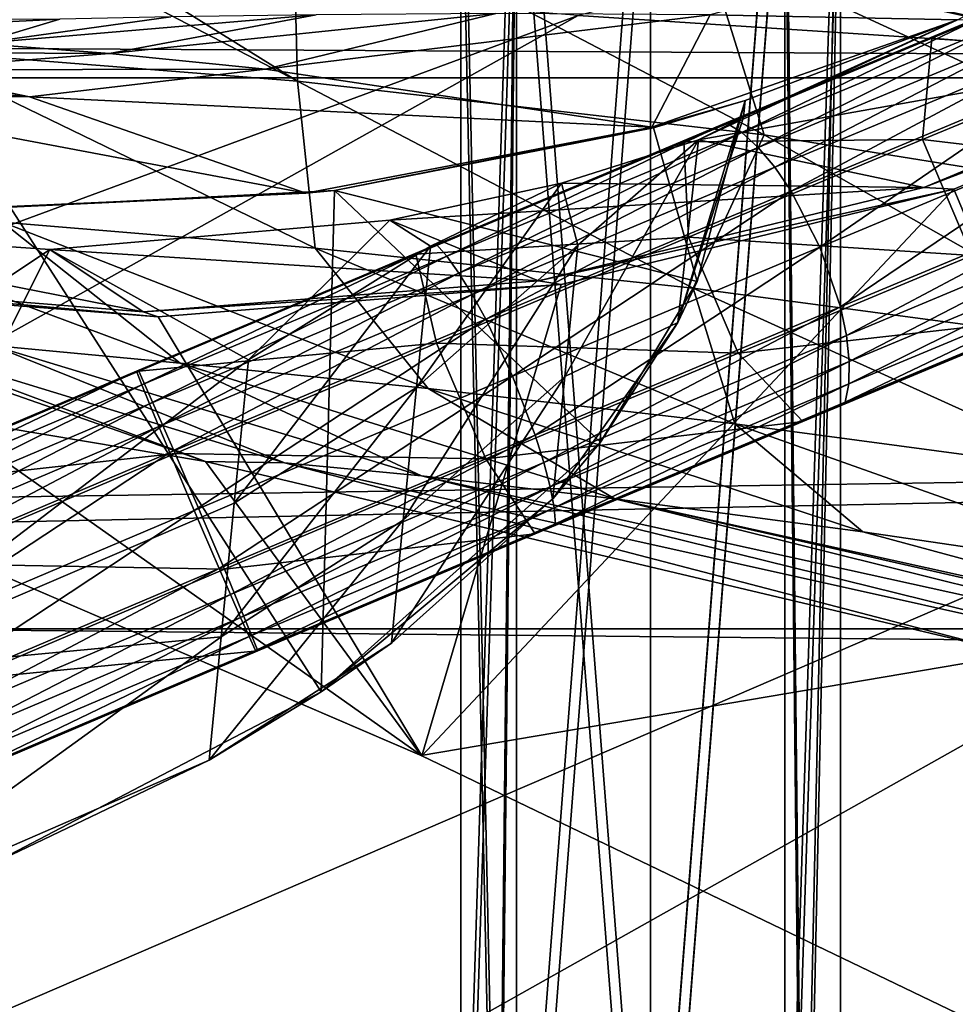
# Model space of a CAD drawing. Header units: metres. Extents: x -1204 to 0, y -809 to 0.
# Tile 33 of 145: x -925 to -888, y -117 to -78. Entities that reach past the tile are written whole.
import ezdxf

# ---------------------------------------------------------------- set-up
doc = ezdxf.new("R2010")
doc.units = ezdxf.units.M

msp = doc.modelspace()

# ---------------------------------------------------------------- linework, layer by layer
at = {"layer": 'top'}
for points in [[(-862.974609, -83.479378, 222.794266), (-895.673401, -76.271492, 214.95517), (-859.650696, -52.277069, 223.700287)], [(-931.920776, -71.358063, 439.589508), (-914.168091, -80.596458, 435.324982), (-929.615479, -79.364227, 465.180298)], [(-931.920776, -71.358063, 439.589508), (-928.630615, -71.597519, 434.043335), (-914.168091, -80.596458, 435.324982)], [(-928.630615, -71.597519, 434.043335), (-914.357788, -72.947975, 412.318939), (-914.168091, -80.596458, 435.324982)], [(-897.850769, -77.974174, 837.661316), (-888.07782, -78.172989, 761.559387), (-876.735352, -72.235176, 761.559387)], [(-914.168091, -80.596458, 435.324982), (-914.357788, -72.947975, 412.318939), (-895.718628, -82.719215, 406.457458)], [(-914.357788, -72.947975, 412.318939), (-898.093079, -75.131729, 391.196472), (-895.718628, -82.719215, 406.457458)], [(-895.718628, -82.719215, 406.457458), (-898.093079, -75.131729, 391.196472), (-874.059265, -86.200111, 378.789307)], [(-898.093079, -75.131729, 391.196472), (-882.227478, -77.952148, 373.4104), (-874.059265, -86.200111, 378.789307)], [(-895.673401, -76.271492, 214.95517), (-863.286255, -83.262291, 260.116638), (-896.663208, -75.836739, 318.143036)], [(-896.663208, -75.836739, 318.143036), (-863.286255, -83.262291, 260.116638), (-864.019165, -82.581322, 318.143005)], [(-864.019165, -82.581322, 318.143005), (-864.786804, -81.868347, 356.350983), (-896.663208, -75.836739, 318.143036)], [(-864.786804, -81.868347, 356.350983), (-882.227478, -77.952148, 373.4104), (-896.663208, -75.836739, 318.143036)], [(-895.673401, -76.271492, 214.95517), (-862.974609, -83.479378, 222.794266), (-863.286255, -83.262291, 260.116638)], [(-926.774048, -79.112175, 1069.218262), (-923.559631, -78.138771, 1146.315063), (-934.25238, -78.671654, 1223.834351)], [(-934.25238, -78.671654, 1223.834351), (-923.559631, -78.138771, 1146.315063), (-926.611511, -78.158653, 1223.690308)], [(-913.434448, -77.967552, 991.777649), (-926.774048, -79.112175, 1069.218262), (-921.596924, -79.500069, 991.996948)], [(-913.434448, -77.967552, 991.777649), (-919.172058, -78.057388, 1069.00415), (-926.774048, -79.112175, 1069.218262)], [(-919.172058, -78.057388, 1069.00415), (-923.559631, -78.138771, 1146.315063), (-926.774048, -79.112175, 1069.218262)], [(-906.332275, -77.922142, 914.655945), (-921.596924, -79.500069, 991.996948), (-915.435852, -80.122093, 914.859131)], [(-906.332275, -77.922142, 914.655945), (-913.434448, -77.967552, 991.777649), (-921.596924, -79.500069, 991.996948)], [(-897.850769, -77.974174, 837.661316), (-906.332275, -77.922142, 914.655945), (-915.435852, -80.122093, 914.859131)], [(-915.435852, -80.122093, 914.859131), (-900.159302, -82.420319, 761.559509), (-897.850769, -77.974174, 837.661316)], [(-900.159302, -82.420319, 761.559509), (-888.07782, -78.172989, 761.559387), (-897.850769, -77.974174, 837.661316)], [(-900.159302, -82.420319, 761.559509), (-896.466858, -81.35936, 760.978027), (-888.07782, -78.172989, 761.559387)], [(-900.159302, -82.420319, 761.559509), (-896.466858, -81.35936, 760.978027), (-888.07782, -78.172989, 761.559387)], [(-888.07782, -78.172989, 761.559387), (-896.544006, -82.022156, 750.049683), (-898.32312, -82.90889, 744.246765)], [(-898.32312, -82.90889, 744.246765), (-874.940002, -78.748993, 673.399597), (-888.07782, -78.172989, 761.559387)], [(-888.07782, -78.172989, 761.559387), (-896.544006, -82.022156, 750.049683), (-898.32312, -82.90889, 744.246765)], [(-898.32312, -82.90889, 744.246765), (-874.940002, -78.748993, 673.399597), (-888.07782, -78.172989, 761.559387)], [(-896.466858, -81.35936, 760.978027), (-896.544006, -82.022156, 750.049683), (-888.07782, -78.172989, 761.559387)], [(-896.466858, -81.35936, 760.978027), (-896.544006, -82.022156, 750.049683), (-888.07782, -78.172989, 761.559387)], [(-889.407471, -84.802269, 673.247742), (-874.940002, -78.748993, 673.399597), (-898.32312, -82.90889, 744.246765)], [(-889.407471, -84.802269, 673.247742), (-874.940002, -78.748993, 673.399597), (-898.32312, -82.90889, 744.246765)], [(-888.231506, -84.86824, 664.180969), (-873.500305, -78.700768, 664.342468), (-889.407471, -84.802269, 673.247742)], [(-873.500305, -78.700768, 664.342468), (-874.940002, -78.748993, 673.399597), (-889.407471, -84.802269, 673.247742)], [(-888.231506, -84.86824, 664.180969), (-873.500305, -78.700768, 664.342468), (-889.407471, -84.802269, 673.247742)], [(-873.500305, -78.700768, 664.342468), (-874.940002, -78.748993, 673.399597), (-889.407471, -84.802269, 673.247742)], [(-873.500305, -78.700768, 664.342468), (-888.231506, -84.86824, 664.180969), (-871.09552, -125.626617, 663.113525)], [(-921.596924, -79.500069, 991.996948), (-926.774048, -79.112175, 1069.218262), (-934.468628, -79.433853, 1069.438477)], [(-925.826721, -86.164085, 496.459656), (-929.615479, -79.364227, 465.180298), (-913.471191, -87.20356, 465.506256)], [(-929.615479, -79.364227, 465.180298), (-914.168091, -80.596458, 435.324982), (-913.471191, -87.20356, 465.506256)], [(-929.905518, -80.143539, 992.223694), (-921.596924, -79.500069, 991.996948), (-934.468628, -79.433853, 1069.438477)], [(-915.435852, -80.122093, 914.859131), (-921.596924, -79.500069, 991.996948), (-929.905518, -80.143539, 992.223694)], [(-929.905518, -80.143539, 992.223694), (-938.249207, -79.886971, 992.454773), (-924.763794, -81.216476, 915.07019)], [(-938.249207, -79.886971, 992.454773), (-934.168762, -81.186844, 915.285767), (-924.763794, -81.216476, 915.07019)], [(-924.763794, -81.216476, 915.07019), (-915.435852, -80.122093, 914.859131), (-929.905518, -80.143539, 992.223694)], [(-900.159302, -82.420319, 761.559509), (-915.435852, -80.122093, 914.859131), (-924.763794, -81.216476, 915.07019)], [(-913.471191, -87.20356, 465.506256), (-914.168091, -80.596458, 435.324982), (-898.522461, -88.781502, 435.495728)], [(-914.168091, -80.596458, 435.324982), (-895.718628, -82.719215, 406.457458), (-898.522461, -88.781502, 435.495728)], [(-924.763794, -81.216476, 915.07019), (-934.168762, -81.186844, 915.285767), (-913.841614, -85.027107, 761.559509)], [(-934.168762, -81.186844, 915.285767), (-925.536072, -85.55394, 761.559509), (-913.841614, -85.027107, 761.559509)], [(-913.841614, -85.027107, 761.559509), (-900.159302, -82.420319, 761.559509), (-924.763794, -81.216476, 915.07019)], [(-900.100159, -82.436279, 760.940552), (-896.466858, -81.35936, 760.978027), (-900.159302, -82.420319, 761.559509)], [(-900.100159, -82.436279, 760.940552), (-896.466858, -81.35936, 760.978027), (-900.159302, -82.420319, 761.559509)], [(-898.366211, -88.517845, 760.78656), (-896.466858, -81.35936, 760.978027), (-900.100159, -82.436279, 760.940552)], [(-899.130859, -90.138184, 750.049683), (-896.466858, -81.35936, 760.978027), (-898.366211, -88.517845, 760.78656)], [(-899.130859, -90.138184, 750.049683), (-896.544006, -82.022156, 750.049683), (-896.466858, -81.35936, 760.978027)], [(-896.544006, -82.022156, 750.049683), (-899.130859, -90.138184, 750.049683), (-898.32312, -82.90889, 744.246765)], [(-900.159302, -82.420319, 761.559509), (-913.841614, -85.027107, 761.559509), (-912.698425, -84.923927, 760.843201)], [(-900.159302, -82.420319, 761.559509), (-913.841614, -85.027107, 761.559509), (-912.698425, -84.923927, 760.843201)], [(-912.698425, -84.923927, 760.843201), (-900.100159, -82.436279, 760.940552), (-900.159302, -82.420319, 761.559509)], [(-912.698425, -84.923927, 760.843201), (-900.100159, -82.436279, 760.940552), (-900.159302, -82.420319, 761.559509)], [(-912.698425, -84.923927, 760.843201), (-898.366211, -88.517845, 760.78656), (-900.100159, -82.436279, 760.940552)], [(-898.522461, -88.781502, 435.495728), (-895.718628, -82.719215, 406.457458), (-880.871521, -91.137505, 406.523804)], [(-895.718628, -82.719215, 406.457458), (-874.059265, -86.200111, 378.789307), (-880.871521, -91.137505, 406.523804)], [(-903.738403, -84.627869, 738.237732), (-889.407471, -84.802269, 673.247742), (-898.32312, -82.90889, 744.246765)], [(-903.738403, -84.627869, 738.237732), (-898.32312, -82.90889, 744.246765), (-903.090393, -87.074104, 741.009949)], [(-903.738403, -84.627869, 738.237732), (-889.407471, -84.802269, 673.247742), (-898.32312, -82.90889, 744.246765)], [(-899.130859, -90.138184, 750.049683), (-903.605042, -92.265915, 745.342041), (-898.32312, -82.90889, 744.246765)], [(-898.32312, -82.90889, 744.246765), (-903.605042, -92.265915, 745.342041), (-903.090393, -87.074104, 741.009949)], [(-949.184021, -84.660172, 628.364502), (-917.805542, -95.626122, 628.364624), (-948.163696, -90.535782, 628.364624)], [(-917.805542, -95.626122, 628.364624), (-949.184021, -84.660172, 628.364502), (-931.185425, -90.641418, 594.767822)], [(-903.738403, -84.627869, 738.237732), (-910.516174, -86.08477, 733.679016), (-889.407471, -84.802269, 673.247742)], [(-910.516174, -86.08477, 733.679016), (-903.738403, -84.627869, 738.237732), (-908.912292, -87.11869, 735.675476)], [(-903.738403, -84.627869, 738.237732), (-910.516174, -86.08477, 733.679016), (-889.407471, -84.802269, 673.247742)], [(-910.516174, -86.08477, 733.679016), (-904.643616, -88.490181, 673.157898), (-889.407471, -84.802269, 673.247742)], [(-910.516174, -86.08477, 733.679016), (-904.643616, -88.490181, 673.157898), (-889.407471, -84.802269, 673.247742)], [(-908.912292, -87.11869, 735.675476), (-903.738403, -84.627869, 738.237732), (-909.466125, -92.705795, 740.06781)], [(-903.738403, -84.627869, 738.237732), (-903.090393, -87.074104, 741.009949), (-909.466125, -92.705795, 740.06781)], [(-889.407471, -84.802269, 673.247742), (-904.643616, -88.490181, 673.157898), (-888.231506, -84.86824, 664.180969)], [(-889.407471, -84.802269, 673.247742), (-904.643616, -88.490181, 673.157898), (-888.231506, -84.86824, 664.180969)], [(-913.841614, -85.027107, 761.559509), (-925.536072, -85.55394, 761.559509), (-925.529907, -85.582451, 760.792908)], [(-913.841614, -85.027107, 761.559509), (-925.536072, -85.55394, 761.559509), (-925.529907, -85.582451, 760.792908)], [(-913.841614, -85.027107, 761.559509), (-925.529907, -85.582451, 760.792908), (-912.698425, -84.923927, 760.843201)], [(-913.234436, -104.738525, 760.3255), (-912.698425, -84.923927, 760.843201), (-925.529907, -85.582451, 760.792908)], [(-913.841614, -85.027107, 761.559509), (-925.529907, -85.582451, 760.792908), (-912.698425, -84.923927, 760.843201)], [(-913.234436, -104.738525, 760.3255), (-902.194092, -94.870857, 760.611145), (-912.698425, -84.923927, 760.843201)], [(-902.194092, -94.870857, 760.611145), (-898.366211, -88.517845, 760.78656), (-912.698425, -84.923927, 760.843201)], [(-871.09552, -125.626617, 663.113525), (-888.231506, -84.86824, 664.180969), (-909.255432, -107.266304, 663.59436)], [(-888.231506, -84.86824, 664.180969), (-903.751221, -88.636795, 664.082275), (-909.255432, -107.266304, 663.59436)], [(-904.643616, -88.490181, 673.157898), (-903.751221, -88.636795, 664.082275), (-888.231506, -84.86824, 664.180969)], [(-904.643616, -88.490181, 673.157898), (-903.751221, -88.636795, 664.082275), (-888.231506, -84.86824, 664.180969)], [(-935.639343, -85.475471, 528.319397), (-918.801575, -91.744888, 528.871216), (-926.220459, -91.051041, 561.529114)], [(-935.639343, -85.475471, 528.319397), (-925.826721, -86.164085, 496.459656), (-918.801575, -91.744888, 528.871216)], [(-926.396912, -111.619888, 760.112183), (-913.234436, -104.738525, 760.3255), (-925.529907, -85.582451, 760.792908)], [(-923.955933, -87.255898, 727.053528), (-937.669189, -86.295418, 721.313721), (-920.268555, -89.719948, 673.132202)], [(-937.669189, -86.295418, 721.313721), (-935.8927, -88.460571, 673.171143), (-920.268555, -89.719948, 673.132202)], [(-937.669189, -86.295418, 721.313721), (-923.955933, -87.255898, 727.053528), (-931.165955, -92.060699, 727.682861)], [(-923.955933, -87.255898, 727.053528), (-937.669189, -86.295418, 721.313721), (-920.268555, -89.719948, 673.132202)], [(-937.669189, -86.295418, 721.313721), (-935.8927, -88.460571, 673.171143), (-920.268555, -89.719948, 673.132202)], [(-918.801575, -91.744888, 528.871216), (-925.826721, -86.164085, 496.459656), (-909.006592, -92.745354, 496.935425)], [(-909.006592, -92.745354, 496.935425), (-925.826721, -86.164085, 496.459656), (-913.471191, -87.20356, 465.506256)], [(-910.516174, -86.08477, 733.679016), (-923.955933, -87.255898, 727.053528), (-904.643616, -88.490181, 673.157898)], [(-916.104126, -91.611984, 734.489563), (-923.955933, -87.255898, 727.053528), (-910.516174, -86.08477, 733.679016)], [(-910.516174, -86.08477, 733.679016), (-923.955933, -87.255898, 727.053528), (-904.643616, -88.490181, 673.157898)], [(-916.104126, -91.611984, 734.489563), (-910.516174, -86.08477, 733.679016), (-908.912292, -87.11869, 735.675476)], [(-909.466125, -92.705795, 740.06781), (-916.665283, -97.273033, 739.273499), (-908.912292, -87.11869, 735.675476)], [(-916.665283, -97.273033, 739.273499), (-916.104126, -91.611984, 734.489563), (-908.912292, -87.11869, 735.675476)], [(-903.605042, -92.265915, 745.342041), (-909.986023, -97.950417, 744.869751), (-903.090393, -87.074104, 741.009949)], [(-903.090393, -87.074104, 741.009949), (-909.986023, -97.950417, 744.869751), (-909.466125, -92.705795, 740.06781)], [(-932.349487, -103.999733, 738.027893), (-923.955933, -87.255898, 727.053528), (-916.104126, -91.611984, 734.489563)], [(-931.165955, -92.060699, 727.682861), (-923.955933, -87.255898, 727.053528), (-932.349487, -103.999733, 738.027893)], [(-923.955933, -87.255898, 727.053528), (-920.268555, -89.719948, 673.132202), (-904.643616, -88.490181, 673.157898)], [(-923.955933, -87.255898, 727.053528), (-920.268555, -89.719948, 673.132202), (-904.643616, -88.490181, 673.157898)], [(-909.006592, -92.745354, 496.935425), (-913.471191, -87.20356, 465.506256), (-896.88324, -94.144981, 465.83139)], [(-896.88324, -94.144981, 465.83139), (-913.471191, -87.20356, 465.506256), (-898.522461, -88.781502, 435.495728)], [(-935.593201, -88.662483, 664.081543), (-948.163696, -90.535782, 664.032471), (-909.255432, -107.266304, 663.59436)], [(-920.268555, -89.719948, 673.132202), (-935.8927, -88.460571, 673.171143), (-919.671204, -89.912178, 664.048828)], [(-935.8927, -88.460571, 673.171143), (-935.593201, -88.662483, 664.081543), (-919.671204, -89.912178, 664.048828)], [(-920.268555, -89.719948, 673.132202), (-935.8927, -88.460571, 673.171143), (-919.671204, -89.912178, 664.048828)], [(-935.8927, -88.460571, 673.171143), (-935.593201, -88.662483, 664.081543), (-919.671204, -89.912178, 664.048828)], [(-919.671204, -89.912178, 664.048828), (-935.593201, -88.662483, 664.081543), (-909.255432, -107.266304, 663.59436)], [(-904.643616, -88.490181, 673.157898), (-920.268555, -89.719948, 673.132202), (-903.751221, -88.636795, 664.082275)], [(-904.643616, -88.490181, 673.157898), (-920.268555, -89.719948, 673.132202), (-903.751221, -88.636795, 664.082275)], [(-920.268555, -89.719948, 673.132202), (-919.671204, -89.912178, 664.048828), (-903.751221, -88.636795, 664.082275)], [(-920.268555, -89.719948, 673.132202), (-919.671204, -89.912178, 664.048828), (-903.751221, -88.636795, 664.082275)], [(-909.255432, -107.266304, 663.59436), (-903.751221, -88.636795, 664.082275), (-919.671204, -89.912178, 664.048828)], [(-902.194092, -94.870857, 760.611145), (-899.130859, -90.138184, 750.049683), (-898.366211, -88.517845, 760.78656)], [(-882.419067, -96.076851, 435.666016), (-896.88324, -94.144981, 465.83139), (-898.522461, -88.781502, 435.495728)], [(-898.522461, -88.781502, 435.495728), (-880.871521, -91.137505, 406.523804), (-882.419067, -96.076851, 435.666016)], [(-899.130859, -90.138184, 750.049683), (-904.077026, -97.107758, 750.049683), (-903.605042, -92.265915, 745.342041)], [(-904.077026, -97.107758, 750.049683), (-899.130859, -90.138184, 750.049683), (-902.194092, -94.870857, 760.611145)], [(-948.163696, -90.535782, 628.364624), (-917.805542, -95.626122, 628.364624), (-909.27533, -107.257195, 628.364624)], [(-909.27533, -107.257195, 628.364624), (-909.255432, -107.266304, 663.59436), (-948.163696, -90.535782, 628.364624)], [(-909.255432, -107.266304, 663.59436), (-948.163696, -90.535782, 664.032471), (-948.163696, -90.535782, 628.364624)], [(-914.675964, -95.685051, 595.062195), (-931.185425, -90.641418, 594.767822), (-926.220459, -91.051041, 561.529114)], [(-917.805542, -95.626122, 628.364624), (-931.185425, -90.641418, 594.767822), (-914.675964, -95.685051, 595.062195)], [(-909.265747, -96.203682, 562.023987), (-914.675964, -95.685051, 595.062195), (-926.220459, -91.051041, 561.529114)], [(-926.220459, -91.051041, 561.529114), (-918.801575, -91.744888, 528.871216), (-909.265747, -96.203682, 562.023987)], [(-916.665283, -97.273033, 739.273499), (-932.349487, -103.999733, 738.027893), (-916.104126, -91.611984, 734.489563)], [(-918.801575, -91.744888, 528.871216), (-901.627258, -97.112556, 529.421265), (-909.265747, -96.203682, 562.023987)], [(-901.627258, -97.112556, 529.421265), (-918.801575, -91.744888, 528.871216), (-909.006592, -92.745354, 496.935425)], [(-904.077026, -97.107758, 750.049683), (-910.457458, -102.811005, 750.049683), (-903.605042, -92.265915, 745.342041)], [(-903.605042, -92.265915, 745.342041), (-910.457458, -102.811005, 750.049683), (-909.986023, -97.950417, 744.869751)], [(-909.986023, -97.950417, 744.869751), (-917.189636, -102.562172, 744.471619), (-909.466125, -92.705795, 740.06781)], [(-909.466125, -92.705795, 740.06781), (-917.189636, -102.562172, 744.471619), (-916.665283, -97.273033, 739.273499)], [(-901.627258, -97.112556, 529.421265), (-909.006592, -92.745354, 496.935425), (-891.823303, -98.411568, 497.409698)], [(-891.823303, -98.411568, 497.409698), (-909.006592, -92.745354, 496.935425), (-896.88324, -94.144981, 465.83139)], [(-879.911133, -100.167015, 466.155518), (-896.88324, -94.144981, 465.83139), (-882.419067, -96.076851, 435.666016)], [(-879.911133, -100.167015, 466.155518), (-891.823303, -98.411568, 497.409698), (-896.88324, -94.144981, 465.83139)], [(-913.234436, -104.738525, 760.3255), (-904.077026, -97.107758, 750.049683), (-902.194092, -94.870857, 760.611145)], [(-917.805542, -95.626122, 628.364624), (-885.659363, -103.24118, 628.364563), (-909.27533, -107.257195, 628.364624)], [(-885.659363, -103.24118, 628.364563), (-917.805542, -95.626122, 628.364624), (-914.675964, -95.685051, 595.062195)], [(-881.038208, -103.166794, 595.648071), (-914.675964, -95.685051, 595.062195), (-909.265747, -96.203682, 562.023987)], [(-885.659363, -103.24118, 628.364563), (-914.675964, -95.685051, 595.062195), (-881.038208, -103.166794, 595.648071)], [(-874.649597, -103.822731, 563.009033), (-881.038208, -103.166794, 595.648071), (-909.265747, -96.203682, 562.023987)], [(-909.265747, -96.203682, 562.023987), (-901.627258, -97.112556, 529.421265), (-874.649597, -103.822731, 563.009033)], [(-917.189636, -102.562172, 744.471619), (-932.349487, -103.999733, 738.027893), (-916.665283, -97.273033, 739.273499)], [(-910.457458, -102.811005, 750.049683), (-904.077026, -97.107758, 750.049683), (-913.234436, -104.738525, 760.3255)], [(-866.490051, -105.094116, 530.516296), (-901.627258, -97.112556, 529.421265), (-874.333557, -103.147942, 497.882507)], [(-874.333557, -103.147942, 497.882507), (-901.627258, -97.112556, 529.421265), (-891.823303, -98.411568, 497.409698)], [(-901.627258, -97.112556, 529.421265), (-866.490051, -105.094116, 530.516296), (-874.649597, -103.822731, 563.009033)], [(-910.457458, -102.811005, 750.049683), (-917.663208, -107.440277, 750.049683), (-909.986023, -97.950417, 744.869751)], [(-909.986023, -97.950417, 744.869751), (-917.663208, -107.440277, 750.049683), (-917.189636, -102.562172, 744.471619)], [(-891.823303, -98.411568, 497.409698), (-879.911133, -100.167015, 466.155518), (-874.333557, -103.147942, 497.882507)], [(-917.663208, -107.440277, 750.049683), (-933.363159, -114.264732, 750.049683), (-917.189636, -102.562172, 744.471619)], [(-917.189636, -102.562172, 744.471619), (-933.363159, -114.264732, 750.049683), (-932.349487, -103.999733, 738.027893)], [(-917.663208, -107.440277, 750.049683), (-910.457458, -102.811005, 750.049683), (-913.234436, -104.738525, 760.3255)], [(-909.27533, -107.257195, 628.364624), (-885.659363, -103.24118, 628.364563), (-871.095581, -125.62664, 628.364624)], [(-917.663208, -107.440277, 750.049683), (-913.234436, -104.738525, 760.3255), (-926.396912, -111.619888, 760.112183)], [(-871.095581, -125.62664, 628.364624), (-871.09552, -125.626617, 663.113525), (-909.27533, -107.257195, 628.364624)], [(-871.09552, -125.626617, 663.113525), (-909.255432, -107.266304, 663.59436), (-909.27533, -107.257195, 628.364624)], [(-933.363159, -114.264732, 750.049683), (-917.663208, -107.440277, 750.049683), (-926.396912, -111.619888, 760.112183)]]:
    msp.add_3dface(points, dxfattribs=at)
at = {"layer": 'top0123410'}
for points in [[(-55.062557, -54.857471, 2079.170898), (-1148.979736, -54.857471, 2079.170898), (-62.500916, -83.822968, 2099.452637)], [(-1148.979736, -54.857471, 2079.170898), (-1143.290527, -78.174026, 2095.497314), (-62.500916, -83.822968, 2099.452637)], [(-1146.364624, -57.472641, 2077.3396), (-57.677727, -57.472641, 2077.3396), (-1140.89856, -80.469208, 2093.442139)], [(-57.677727, -57.472641, 2077.3396), (-63.143745, -80.469208, 2093.442139), (-1140.89856, -80.469208, 2093.442139)], [(-62.500916, -83.822968, 2099.452637), (-1143.290527, -78.174026, 2095.497314), (-1135.536011, -100.241104, 2110.94873)], [(-1140.89856, -80.469208, 2093.442139), (-63.143745, -80.469208, 2093.442139), (-1133.377563, -102.250114, 2108.693115)], [(-63.143745, -80.469208, 2093.442139), (-70.66478, -102.250114, 2108.693115), (-1133.377563, -102.250114, 2108.693115)], [(-73.120026, -110.688354, 2118.26416), (-62.500916, -83.822968, 2099.452637), (-1135.536011, -100.241104, 2110.94873)], [(-73.120026, -110.688354, 2118.26416), (-1135.536011, -100.241104, 2110.94873), (-1125.842896, -120.685265, 2125.263916)], [(-1133.377563, -102.250114, 2108.693115), (-70.66478, -102.250114, 2108.693115), (-1123.930176, -122.44268, 2122.832275)], [(-70.66478, -102.250114, 2108.693115), (-80.112152, -122.44268, 2122.832275), (-1123.930176, -122.44268, 2122.832275)], [(-86.644287, -134.744339, 2135.108154), (-73.120026, -110.688354, 2118.26416), (-1125.842896, -120.685265, 2125.263916)]]:
    msp.add_3dface(points, dxfattribs=at)
at = {"layer": 'top0123411'}
for points in [[(-881.301636, -79.525749, 856.61377), (-880.42804, -75.311462, 854.11853), (-889.088623, -78.899948, 846.749756)], [(-889.088623, -78.899948, 846.749756), (-880.42804, -75.311462, 854.11853), (-886.610352, -77.809669, 842.57605)], [(-889.088623, -78.899948, 846.749756), (-886.610352, -77.809669, 842.57605), (-897.225037, -82.240318, 836.729187)], [(-897.225037, -82.240318, 836.729187), (-886.610352, -77.809669, 842.57605), (-896.611023, -82.622246, 835.679993)], [(-896.611023, -82.622246, 835.679993), (-886.610352, -77.809669, 842.57605), (-885.815002, -78.115944, 841.628723)], [(-895.96228, -83.216293, 834.758057), (-896.611023, -82.622246, 835.679993), (-885.815002, -78.115944, 841.628723)], [(-895.96228, -83.216293, 834.758057), (-885.815002, -78.115944, 841.628723), (-885.007385, -78.643692, 840.796265)], [(-889.461792, -82.906914, 849.674561), (-889.088623, -78.899948, 846.749756), (-898.900635, -82.995613, 841.352173)], [(-898.900635, -82.995613, 841.352173), (-889.088623, -78.899948, 846.749756), (-897.225037, -82.240318, 836.729187)], [(-895.303772, -83.999641, 833.99884), (-895.96228, -83.216293, 834.758057), (-885.007385, -78.643692, 840.796265)], [(-885.007385, -78.643692, 840.796265), (-884.218506, -79.372627, 840.110718), (-895.303772, -83.999641, 833.99884)], [(-889.461792, -82.906914, 849.674561), (-881.301636, -79.525749, 856.61377), (-889.088623, -78.899948, 846.749756)], [(-884.218506, -79.372627, 840.110718), (-894.660828, -84.942177, 833.431458), (-895.303772, -83.999641, 833.99884)], [(-884.218506, -79.372627, 840.110718), (-883.478699, -80.274742, 839.598328), (-894.660828, -84.942177, 833.431458)], [(-879.352051, -84.102623, 856.579773), (-881.301636, -79.525749, 856.61377), (-889.461792, -82.906914, 849.674561)], [(-883.478699, -80.274742, 839.598328), (-893.518799, -87.155205, 832.951294), (-894.660828, -84.942177, 833.431458)], [(-883.478699, -80.274742, 839.598328), (-882.256897, -82.454529, 839.16449), (-893.518799, -87.155205, 832.951294)], [(-898.900635, -82.995613, 841.352173), (-897.225037, -82.240318, 836.729187), (-908.678467, -87.049828, 833.239807)], [(-897.225037, -82.240318, 836.729187), (-908.260498, -87.514053, 832.129211), (-908.678467, -87.049828, 833.239807)], [(-897.225037, -82.240318, 836.729187), (-896.611023, -82.622246, 835.679993), (-908.260498, -87.514053, 832.129211)], [(-882.256897, -82.454529, 839.16449), (-892.710083, -89.518478, 833.390747), (-893.518799, -87.155205, 832.951294)], [(-881.528137, -84.851173, 839.560913), (-892.710083, -89.518478, 833.390747), (-882.256897, -82.454529, 839.16449)], [(-896.611023, -82.622246, 835.679993), (-907.783569, -88.180252, 831.153259), (-908.260498, -87.514053, 832.129211)], [(-907.783569, -88.180252, 831.153259), (-896.611023, -82.622246, 835.679993), (-895.96228, -83.216293, 834.758057)], [(-898.706055, -86.765625, 844.592346), (-898.900635, -82.995613, 841.352173), (-909.486511, -87.44088, 838.133118)], [(-898.900635, -82.995613, 841.352173), (-908.678467, -87.049828, 833.239807), (-909.486511, -87.44088, 838.133118)], [(-907.266113, -89.022812, 830.349487), (-907.783569, -88.180252, 831.153259), (-895.96228, -83.216293, 834.758057)], [(-907.266113, -89.022812, 830.349487), (-895.96228, -83.216293, 834.758057), (-895.303772, -83.999641, 833.99884)], [(-898.706055, -86.765625, 844.592346), (-889.461792, -82.906914, 849.674561), (-898.900635, -82.995613, 841.352173)], [(-887.511292, -87.483345, 849.637146), (-889.461792, -82.906914, 849.674561), (-898.706055, -86.765625, 844.592346)], [(-887.511292, -87.483345, 849.637146), (-879.352051, -84.102623, 856.579773), (-889.461792, -82.906914, 849.674561)], [(-906.728027, -90.009361, 829.74884), (-907.266113, -89.022812, 830.349487), (-895.303772, -83.999641, 833.99884)], [(-895.303772, -83.999641, 833.99884), (-894.660828, -84.942177, 833.431458), (-906.728027, -90.009361, 829.74884)], [(-894.660828, -84.942177, 833.431458), (-905.672485, -92.258698, 829.240295), (-906.728027, -90.009361, 829.74884)], [(-894.660828, -84.942177, 833.431458), (-893.518799, -87.155205, 832.951294), (-905.672485, -92.258698, 829.240295)], [(-892.710083, -89.518478, 833.390747), (-881.528137, -84.851173, 839.560913), (-892.47168, -90.643402, 833.939697)], [(-881.528137, -84.851173, 839.560913), (-881.38678, -86.016571, 840.056396), (-892.47168, -90.643402, 833.939697)], [(-881.38678, -86.016571, 840.056396), (-892.357727, -91.672195, 834.6828), (-892.47168, -90.643402, 833.939697)], [(-881.38678, -86.016571, 840.056396), (-881.403259, -87.099831, 840.727173), (-892.357727, -91.672195, 834.6828)], [(-898.706055, -86.765625, 844.592346), (-909.486511, -87.44088, 838.133118), (-908.678772, -90.95343, 841.562256)], [(-896.755249, -91.341919, 844.551636), (-898.706055, -86.765625, 844.592346), (-908.678772, -90.95343, 841.562256)], [(-896.755249, -91.341919, 844.551636), (-887.511292, -87.483345, 849.637146), (-898.706055, -86.765625, 844.592346)], [(-909.486511, -87.44088, 838.133118), (-908.678467, -87.049828, 833.239807), (-920.530029, -92.053192, 832.242615)], [(-908.678467, -87.049828, 833.239807), (-920.315186, -92.603172, 831.113403), (-920.530029, -92.053192, 832.242615)], [(-908.678467, -87.049828, 833.239807), (-908.260498, -87.514053, 832.129211), (-920.315186, -92.603172, 831.113403)], [(-893.518799, -87.155205, 832.951294), (-904.77771, -94.585815, 829.705078), (-905.672485, -92.258698, 829.240295)], [(-893.518799, -87.155205, 832.951294), (-892.710083, -89.518478, 833.390747), (-904.77771, -94.585815, 829.705078)], [(-881.403259, -87.099831, 840.727173), (-892.372498, -92.565331, 835.591553), (-892.357727, -91.672195, 834.6828)], [(-881.403259, -87.099831, 840.727173), (-881.577026, -88.059311, 841.547424), (-892.372498, -92.565331, 835.591553)], [(-909.486511, -87.44088, 838.133118), (-920.530029, -92.053192, 832.242615), (-920.439209, -92.064827, 837.216736)], [(-908.678772, -90.95343, 841.562256), (-909.486511, -87.44088, 838.133118), (-920.439209, -92.064827, 837.216736)], [(-908.260498, -87.514053, 832.129211), (-920.016418, -93.344551, 830.121094), (-920.315186, -92.603172, 831.113403)], [(-908.260498, -87.514053, 832.129211), (-907.783569, -88.180252, 831.153259), (-920.016418, -93.344551, 830.121094)], [(-887.511292, -87.483345, 849.637146), (-896.755249, -91.341919, 844.551636), (-884.379578, -89.948425, 846.659424)], [(-907.783569, -88.180252, 831.153259), (-919.645264, -94.24884, 829.30365), (-920.016418, -93.344551, 830.121094)], [(-919.645264, -94.24884, 829.30365), (-907.783569, -88.180252, 831.153259), (-907.266113, -89.022812, 830.349487)], [(-892.372498, -92.565331, 835.591553), (-881.577026, -88.059311, 841.547424), (-892.515442, -93.288483, 836.630859)], [(-892.515442, -93.288483, 836.630859), (-881.577026, -88.059311, 841.547424), (-881.901306, -88.858147, 842.485718)], [(-919.215881, -95.281288, 828.692627), (-919.645264, -94.24884, 829.30365), (-907.266113, -89.022812, 830.349487)], [(-919.215881, -95.281288, 828.692627), (-907.266113, -89.022812, 830.349487), (-906.728027, -90.009361, 829.74884)], [(-884.379578, -89.948425, 846.659424), (-894.19104, -94.043777, 841.253906), (-881.901306, -88.858147, 842.485718)], [(-894.19104, -94.043777, 841.253906), (-892.515442, -93.288483, 836.630859), (-881.901306, -88.858147, 842.485718)], [(-892.710083, -89.518478, 833.390747), (-904.434692, -95.666794, 830.286011), (-904.77771, -94.585815, 829.705078)], [(-904.434692, -95.666794, 830.286011), (-892.710083, -89.518478, 833.390747), (-892.47168, -90.643402, 833.939697)], [(-918.250244, -97.568558, 828.174744), (-919.215881, -95.281288, 828.692627), (-906.728027, -90.009361, 829.74884)], [(-906.728027, -90.009361, 829.74884), (-905.672485, -92.258698, 829.240295), (-918.250244, -97.568558, 828.174744)], [(-884.379578, -89.948425, 846.659424), (-896.755249, -91.341919, 844.551636), (-894.19104, -94.043777, 841.253906)], [(-904.179871, -96.636436, 831.072449), (-904.434692, -95.666794, 830.286011), (-892.47168, -90.643402, 833.939697)], [(-892.47168, -90.643402, 833.939697), (-892.357727, -91.672195, 834.6828), (-904.179871, -96.636436, 831.072449)], [(-908.678772, -90.95343, 841.562256), (-920.439209, -92.064827, 837.216736), (-918.996582, -95.30938, 840.701172)], [(-918.996582, -95.30938, 840.701172), (-906.728394, -95.529892, 841.518494), (-908.678772, -90.95343, 841.562256)], [(-906.728394, -95.529892, 841.518494), (-896.755249, -91.341919, 844.551636), (-908.678772, -90.95343, 841.562256)], [(-896.755249, -91.341919, 844.551636), (-906.728394, -95.529892, 841.518494), (-894.19104, -94.043777, 841.253906)], [(-892.357727, -91.672195, 834.6828), (-904.022949, -97.457481, 832.03418), (-904.179871, -96.636436, 831.072449)], [(-892.357727, -91.672195, 834.6828), (-892.372498, -92.565331, 835.591553), (-904.022949, -97.457481, 832.03418)], [(-920.439209, -92.064827, 837.216736), (-920.530029, -92.053192, 832.242615), (-932.323669, -97.057869, 833.776123)], [(-920.530029, -92.053192, 832.242615), (-932.311218, -97.693726, 832.671936), (-932.323669, -97.057869, 833.776123)], [(-931.337524, -96.689621, 838.638428), (-920.439209, -92.064827, 837.216736), (-932.323669, -97.057869, 833.776123)], [(-920.530029, -92.053192, 832.242615), (-920.315186, -92.603172, 831.113403), (-932.311218, -97.693726, 832.671936)], [(-920.439209, -92.064827, 837.216736), (-931.337524, -96.689621, 838.638428), (-918.996582, -95.30938, 840.701172)], [(-920.315186, -92.603172, 831.113403), (-932.189941, -98.510414, 831.701416), (-932.311218, -97.693726, 832.671936)], [(-920.315186, -92.603172, 831.113403), (-920.016418, -93.344551, 830.121094), (-932.189941, -98.510414, 831.701416)], [(-905.672485, -92.258698, 829.240295), (-917.266541, -99.858139, 828.64624), (-918.250244, -97.568558, 828.174744)], [(-905.672485, -92.258698, 829.240295), (-904.77771, -94.585815, 829.705078), (-917.266541, -99.858139, 828.64624)], [(-892.372498, -92.565331, 835.591553), (-903.969971, -98.098373, 833.134216), (-904.022949, -97.457481, 832.03418)], [(-903.969971, -98.098373, 833.134216), (-892.372498, -92.565331, 835.591553), (-892.515442, -93.288483, 836.630859)], [(-920.016418, -93.344551, 830.121094), (-931.964539, -99.47654, 830.901733), (-932.189941, -98.510414, 831.701416)], [(-920.016418, -93.344551, 830.121094), (-919.645264, -94.24884, 829.30365), (-931.964539, -99.47654, 830.901733)], [(-894.19104, -94.043777, 841.253906), (-904.777954, -98.489418, 838.027527), (-892.515442, -93.288483, 836.630859)], [(-904.777954, -98.489418, 838.027527), (-903.969971, -98.098373, 833.134216), (-892.515442, -93.288483, 836.630859)], [(-894.19104, -94.043777, 841.253906), (-906.728394, -95.529892, 841.518494), (-904.777954, -98.489418, 838.027527)], [(-919.645264, -94.24884, 829.30365), (-931.643555, -100.554985, 830.303711), (-931.964539, -99.47654, 830.901733)], [(-931.643555, -100.554985, 830.303711), (-919.645264, -94.24884, 829.30365), (-919.215881, -95.281288, 828.692627)], [(-904.77771, -94.585815, 829.705078), (-916.815247, -100.893402, 829.236328), (-917.266541, -99.858139, 828.64624)], [(-904.77771, -94.585815, 829.705078), (-904.434692, -95.666794, 830.286011), (-916.815247, -100.893402, 829.236328)], [(-930.7677, -102.880325, 829.795898), (-931.643555, -100.554985, 830.303711), (-919.215881, -95.281288, 828.692627)], [(-918.996582, -95.30938, 840.701172), (-931.337524, -96.689621, 838.638428), (-929.262817, -99.665962, 842.042297)], [(-930.7677, -102.880325, 829.795898), (-919.215881, -95.281288, 828.692627), (-918.250244, -97.568558, 828.174744)], [(-929.262817, -99.665962, 842.042297), (-917.047241, -99.88623, 840.654785), (-918.996582, -95.30938, 840.701172)], [(-917.047241, -99.88623, 840.654785), (-906.728394, -95.529892, 841.518494), (-918.996582, -95.30938, 840.701172)], [(-906.728394, -95.529892, 841.518494), (-917.047241, -99.88623, 840.654785), (-904.777954, -98.489418, 838.027527)], [(-904.434692, -95.666794, 830.286011), (-916.414551, -101.801468, 830.0354), (-916.815247, -100.893402, 829.236328)], [(-904.434692, -95.666794, 830.286011), (-904.179871, -96.636436, 831.072449), (-916.414551, -101.801468, 830.0354)], [(-904.179871, -96.636436, 831.072449), (-916.079834, -102.547455, 831.012695), (-916.414551, -101.801468, 830.0354)], [(-904.179871, -96.636436, 831.072449), (-904.022949, -97.457481, 832.03418), (-916.079834, -102.547455, 831.012695)], [(-929.695679, -105.132416, 830.25531), (-930.7677, -102.880325, 829.795898), (-918.250244, -97.568558, 828.174744)], [(-918.250244, -97.568558, 828.174744), (-917.266541, -99.858139, 828.64624), (-929.695679, -105.132416, 830.25531)], [(-904.022949, -97.457481, 832.03418), (-915.823914, -103.102692, 832.130676), (-916.079834, -102.547455, 831.012695)], [(-904.022949, -97.457481, 832.03418), (-903.969971, -98.098373, 833.134216), (-915.823914, -103.102692, 832.130676)], [(-903.969971, -98.098373, 833.134216), (-915.733093, -103.114326, 837.104797), (-915.823914, -103.102692, 832.130676)], [(-904.777954, -98.489418, 838.027527), (-915.733093, -103.114326, 837.104797), (-903.969971, -98.098373, 833.134216)], [(-904.777954, -98.489418, 838.027527), (-917.047241, -99.88623, 840.654785), (-915.733093, -103.114326, 837.104797)], [(-917.266541, -99.858139, 828.64624), (-929.136597, -106.121941, 830.831421), (-929.695679, -105.132416, 830.25531)], [(-929.262817, -99.665962, 842.042297), (-927.31488, -104.243393, 841.993835), (-917.047241, -99.88623, 840.654785)], [(-917.266541, -99.858139, 828.64624), (-916.815247, -100.893402, 829.236328), (-929.136597, -106.121941, 830.831421)], [(-917.047241, -99.88623, 840.654785), (-927.31488, -104.243393, 841.993835), (-915.733093, -103.114326, 837.104797)], [(-916.815247, -100.893402, 829.236328), (-928.590637, -106.968399, 831.611877), (-929.136597, -106.121941, 830.831421)], [(-916.815247, -100.893402, 829.236328), (-916.414551, -101.801468, 830.0354), (-928.590637, -106.968399, 831.611877)], [(-916.414551, -101.801468, 830.0354), (-928.078918, -107.639267, 832.566711), (-928.590637, -106.968399, 831.611877)], [(-916.414551, -101.801468, 830.0354), (-916.079834, -102.547455, 831.012695), (-928.078918, -107.639267, 832.566711)], [(-916.079834, -102.547455, 831.012695), (-927.620972, -108.108757, 833.65918), (-928.078918, -107.639267, 832.566711)], [(-916.079834, -102.547455, 831.012695), (-915.823914, -103.102692, 832.130676), (-927.620972, -108.108757, 833.65918)], [(-915.823914, -103.102692, 832.130676), (-926.634827, -107.740509, 838.521484), (-927.620972, -108.108757, 833.65918)], [(-915.733093, -103.114326, 837.104797), (-927.31488, -104.243393, 841.993835), (-926.634827, -107.740509, 838.521484)], [(-915.823914, -103.102692, 832.130676), (-915.733093, -103.114326, 837.104797), (-926.634827, -107.740509, 838.521484)]]:
    msp.add_3dface(points, dxfattribs=at)
at = {"layer": 'top0123412'}
for points in [[(-905.512634, -132.359589, 1319.182861), (-907.70813, -133.028549, 1324.479248), (-905.511414, -63.772717, 1319.780151)], [(-907.70813, -133.028549, 1324.479248), (-907.70813, -63.818996, 1325.083252), (-905.511414, -63.772717, 1319.780151)], [(-905.511414, -63.865276, 1330.386353), (-907.70813, -63.818996, 1325.083252), (-906.239319, -132.623489, 1328.940918)], [(-906.239319, -132.623489, 1328.940918), (-907.70813, -63.818996, 1325.083252), (-907.70813, -133.028549, 1324.479248)], [(-900.20813, -131.750961, 1316.990112), (-905.512634, -132.359589, 1319.182861), (-900.20813, -63.753548, 1317.583496)], [(-905.512634, -132.359589, 1319.182861), (-905.511414, -63.772717, 1319.780151), (-900.20813, -63.753548, 1317.583496)], [(-900.20813, -131.750961, 1316.990112), (-900.20813, -63.753548, 1317.583496), (-894.904785, -63.772717, 1319.780151)], [(-894.903564, -132.359589, 1319.182861), (-900.20813, -131.750961, 1316.990112), (-894.904785, -63.772717, 1319.780151)], [(-894.903564, -132.359589, 1319.182861), (-894.904785, -63.772717, 1319.780151), (-892.70813, -63.818996, 1325.083252)], [(-892.70813, -63.818996, 1325.083252), (-894.904785, -63.865276, 1330.386353), (-894.176819, -132.623489, 1328.940918)], [(-892.70813, -133.028549, 1324.479248), (-894.903564, -132.359589, 1319.182861), (-892.70813, -63.818996, 1325.083252)], [(-892.70813, -133.028549, 1324.479248), (-892.70813, -63.818996, 1325.083252), (-894.176819, -132.623489, 1328.940918)], [(-900.20813, -131.881851, 1331.989502), (-905.511414, -63.865276, 1330.386353), (-906.239319, -132.623489, 1328.940918)], [(-900.20813, -131.881851, 1331.989502), (-900.20813, -63.884445, 1332.582886), (-905.511414, -63.865276, 1330.386353)], [(-894.176819, -132.623489, 1328.940918), (-894.904785, -63.865276, 1330.386353), (-900.20813, -131.881851, 1331.989502)], [(-894.904785, -63.865276, 1330.386353), (-900.20813, -63.884445, 1332.582886), (-900.20813, -131.881851, 1331.989502)], [(-905.512634, -137.595505, 1919.160034), (-907.70813, -138.264481, 1924.456421), (-905.511414, -69.008636, 1919.757324)], [(-907.70813, -138.264481, 1924.456421), (-907.70813, -69.054916, 1925.060303), (-905.511414, -69.008636, 1919.757324)], [(-905.511414, -69.101196, 1930.363403), (-907.70813, -69.054916, 1925.060303), (-906.239319, -137.859406, 1928.918091)], [(-906.239319, -137.859406, 1928.918091), (-907.70813, -69.054916, 1925.060303), (-907.70813, -138.264481, 1924.456421)], [(-900.20813, -137.117783, 1931.966675), (-905.511414, -69.101196, 1930.363403), (-906.239319, -137.859406, 1928.918091)], [(-900.20813, -136.986877, 1916.967285), (-905.512634, -137.595505, 1919.160034), (-900.20813, -68.989471, 1917.560669)], [(-905.512634, -137.595505, 1919.160034), (-905.511414, -69.008636, 1919.757324), (-900.20813, -68.989471, 1917.560669)], [(-900.20813, -137.117783, 1931.966675), (-900.20813, -69.120369, 1932.560059), (-905.511414, -69.101196, 1930.363403)], [(-900.20813, -136.986877, 1916.967285), (-900.20813, -68.989471, 1917.560669), (-894.904785, -69.008636, 1919.757324)], [(-894.903564, -137.595505, 1919.160034), (-900.20813, -136.986877, 1916.967285), (-894.904785, -69.008636, 1919.757324)], [(-894.176819, -137.859406, 1928.918091), (-894.904785, -69.101196, 1930.363403), (-900.20813, -137.117783, 1931.966675)], [(-894.904785, -69.101196, 1930.363403), (-900.20813, -69.120369, 1932.560059), (-900.20813, -137.117783, 1931.966675)], [(-894.903564, -137.595505, 1919.160034), (-894.904785, -69.008636, 1919.757324), (-892.70813, -69.054916, 1925.060303)], [(-892.70813, -69.054916, 1925.060303), (-894.904785, -69.101196, 1930.363403), (-894.176819, -137.859406, 1928.918091)], [(-892.70813, -138.264481, 1924.456421), (-894.903564, -137.595505, 1919.160034), (-892.70813, -69.054916, 1925.060303)], [(-892.70813, -138.264481, 1924.456421), (-892.70813, -69.054916, 1925.060303), (-894.176819, -137.859406, 1928.918091)]]:
    msp.add_3dface(points, dxfattribs=at)
at = {"layer": 'top0123459'}
for points in [[(-1194.042358, -794.032166, 90), (-1194.042358, -10, 90), (-887.021179, -753.244812, 90)], [(-887.021179, -753.244812, 90), (-1194.042358, -10, 90), (-633.427063, -638.481384, 90)], [(-1194.042358, -10, 90), (-626.241211, -632.856445, 90), (-633.427063, -638.481384, 90)], [(-10, -10, 90), (-602.021179, -625.846375, 90), (-1194.042358, -10, 90)], [(-602.021179, -625.846375, 90), (-610.037109, -626.560547, 90), (-1194.042358, -10, 90)], [(-1194.042358, -10, 90), (-610.037109, -626.560547, 90), (-618.258606, -628.853394, 90)], [(-618.258606, -628.853394, 90), (-626.241211, -632.856445, 90), (-1194.042358, -10, 90)], [(-857.205872, -66.861519, 141.246811), (-903.074219, -77.997078, 118.661613), (-843.515747, -81.898308, 118.593521)], [(-903.074219, -77.997078, 118.661613), (-963.918213, -73.158302, 118.746078), (-1129.025879, -161.388199, 117.206017)], [(-843.515747, -81.898308, 118.593521), (-903.074219, -77.997078, 118.661613), (-1133.41333, -206.83606, 116.41272)], [(-1133.41333, -206.83606, 116.41272), (-903.074219, -77.997078, 118.661613), (-1129.025879, -161.388199, 117.206017)], [(-1136.397095, -246.592377, 115.718773), (-782.271667, -85.030106, 118.538857), (-843.515747, -81.898308, 118.593521)], [(-1136.397095, -246.592377, 115.718773), (-843.515747, -81.898308, 118.593521), (-1133.41333, -206.83606, 116.41272)], [(-720.814026, -87.26474, 118.499847), (-782.271667, -85.030106, 118.538857), (-1136.397095, -246.592377, 115.718773)], [(-613.877686, -606.131226, 109.443001), (-720.814026, -87.26474, 118.499847), (-1139.987671, -324.029175, 114.367111)], [(-720.814026, -87.26474, 118.499847), (-1138.536865, -284.940247, 115.049408), (-1139.987671, -324.029175, 114.367111)], [(-1138.536865, -284.940247, 115.049408), (-720.814026, -87.26474, 118.499847), (-1136.397095, -246.592377, 115.718773)]]:
    msp.add_3dface(points, dxfattribs=at)

doc.saveas('drawing.dxf')
